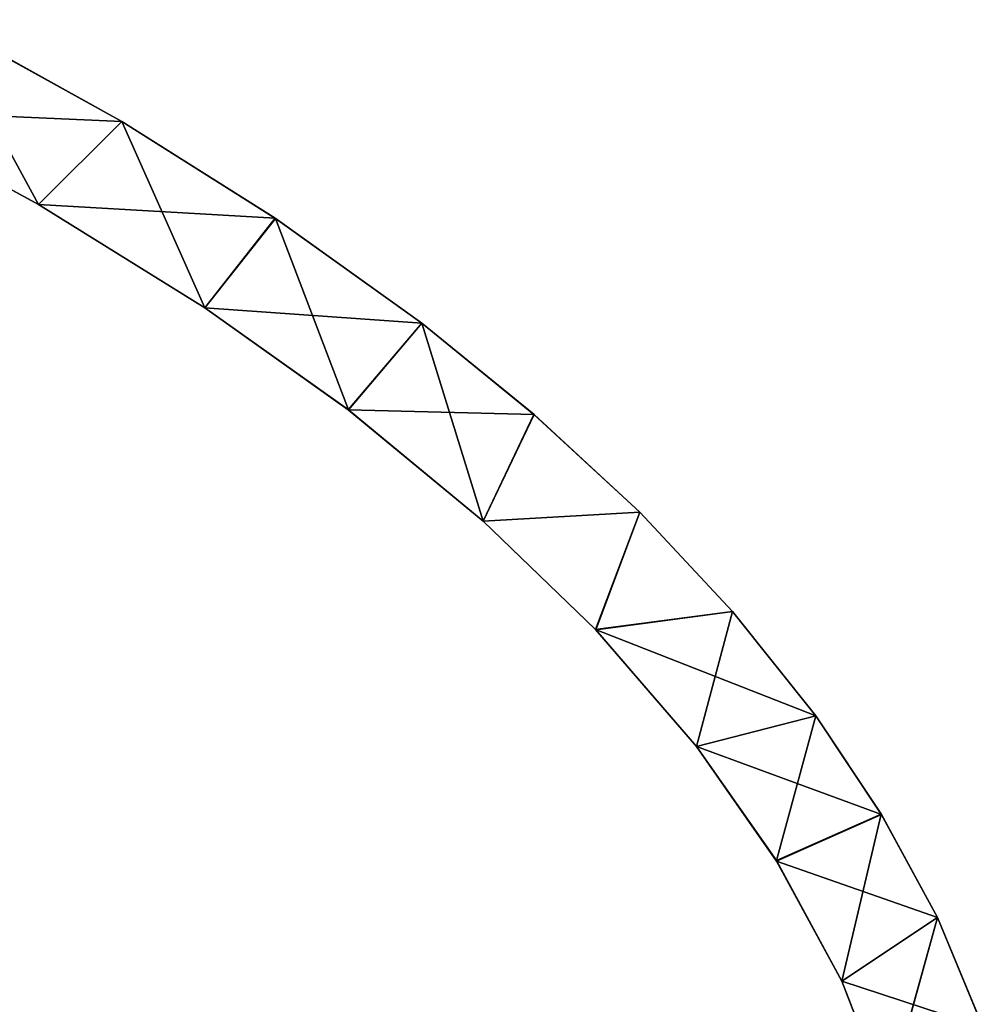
# Model space of a CAD drawing. Extents: x 616 to 1402, y -13 to 84.
# Tile 41 of 123: x 772 to 789, y 43 to 60. Entities that reach past the tile are written whole.
import ezdxf

# ---------------------------------------------------------------- set-up
doc = ezdxf.new("R2010")
doc.units = 0
doc.header["$LTSCALE"] = 25.4
doc.layers.get('0').update_dxf_attribs({"color": 13, "linetype": 'CONTINUOUS'})

# ---------------------------------------------------------------- blocks, each defined once
blk = doc.blocks.new('ELLIPSES-LED-8140-8182-810')
at = {"color": 7}
for p, q in [((168.761, 141.9, 69.918), (166.988, 143.704, 73.175)), ((166.988, 143.704, 73.175), (170.223, 142.709, 71.379)), ((168.761, 141.9, 69.918), (166.988, 143.704, 73.175)), ((166.988, 143.704, 73.175), (170.223, 142.709, 71.379)), ((165.713, 142.822, 71.582), (168.761, 141.9, 69.918)), ((165.713, 142.822, 71.582), (168.761, 141.9, 69.918)), ((170.223, 142.709, 71.379), (166.988, 46.2, 73.175)), ((170.223, 142.709, 71.379), (166.988, 46.2, 73.175)), ((168.761, 141.9, 69.918), (170.223, 142.709, 71.379)), ((168.761, 141.9, 69.918), (170.223, 142.709, 71.379)), ((171.687, 140.892, 68.1), (170.223, 142.709, 71.379)), ((170.223, 142.709, 71.379), (172.931, 141.765, 69.674)), ((171.687, 140.892, 68.1), (170.223, 142.709, 71.379)), ((170.223, 142.709, 71.379), (172.931, 141.765, 69.674)), ((170.223, 142.709, 71.379), (170.223, 45.205, 71.379)), ((170.223, 142.709, 71.379), (170.223, 45.205, 71.379)), ((165.713, 45.318, 71.582), (168.761, 141.9, 69.918)), ((165.713, 45.318, 71.582), (168.761, 141.9, 69.918)), ((168.757, 44.397, 69.92), (168.761, 141.9, 69.918)), ((168.757, 44.397, 69.92), (168.761, 141.9, 69.918)), ((168.761, 141.9, 69.918), (171.687, 140.892, 68.1)), ((168.761, 141.9, 69.918), (171.687, 140.892, 68.1)), ((172.931, 141.765, 69.674), (170.223, 45.205, 71.379)), ((172.931, 141.765, 69.674), (170.223, 45.205, 71.379)), ((171.687, 140.892, 68.1), (172.931, 141.765, 69.674)), ((171.687, 140.892, 68.1), (172.931, 141.765, 69.674)), ((172.931, 141.765, 69.674), (172.926, 44.262, 69.677)), ((172.931, 141.765, 69.674), (172.926, 44.262, 69.677)), ((174.214, 139.896, 66.301), (172.931, 141.765, 69.674)), ((172.931, 141.765, 69.674), (175.508, 140.742, 67.829)), ((174.214, 139.896, 66.301), (172.931, 141.765, 69.674)), ((172.931, 141.765, 69.674), (175.508, 140.742, 67.829)), ((168.757, 44.397, 69.92), (171.687, 140.892, 68.1)), ((168.757, 44.397, 69.92), (171.687, 140.892, 68.1)), ((171.687, 43.388, 68.1), (171.687, 140.892, 68.1)), ((171.687, 140.892, 68.1), (174.214, 139.896, 66.301)), ((171.687, 43.388, 68.1), (171.687, 140.892, 68.1)), ((171.687, 140.892, 68.1), (174.214, 139.896, 66.301)), ((175.508, 140.742, 67.829), (172.926, 44.262, 69.677)), ((175.508, 140.742, 67.829), (172.926, 44.262, 69.677)), ((174.214, 139.896, 66.301), (175.508, 140.742, 67.829)), ((174.214, 139.896, 66.301), (175.508, 140.742, 67.829)), ((176.588, 138.811, 64.344), (175.508, 140.742, 67.829)), ((175.508, 140.742, 67.829), (177.479, 139.853, 66.223)), ((176.588, 138.811, 64.344), (175.508, 140.742, 67.829)), ((175.508, 140.742, 67.829), (177.479, 139.853, 66.223)), ((175.508, 140.742, 67.829), (175.508, 43.238, 67.829)), ((175.508, 140.742, 67.829), (175.508, 43.238, 67.829)), ((171.687, 43.388, 68.1), (174.214, 139.896, 66.301)), ((171.687, 43.388, 68.1), (174.214, 139.896, 66.301)), ((174.212, 42.392, 66.302), (174.214, 139.896, 66.301)), ((174.212, 42.392, 66.302), (174.214, 139.896, 66.301)), ((174.214, 139.896, 66.301), (176.588, 138.811, 64.344)), ((174.214, 139.896, 66.301), (176.588, 138.811, 64.344)), ((177.479, 139.853, 66.223), (175.508, 43.238, 67.829)), ((177.479, 139.853, 66.223), (175.508, 43.238, 67.829)), ((176.588, 138.811, 64.344), (177.479, 139.853, 66.223)), ((176.588, 138.811, 64.344), (177.479, 139.853, 66.223)), ((177.479, 139.853, 66.223), (179.341, 138.897, 64.499)), ((177.479, 139.853, 66.223), (179.341, 138.897, 64.499)), ((177.479, 139.853, 66.223), (177.485, 42.346, 66.218)), ((177.479, 139.853, 66.223), (177.485, 42.346, 66.218)), ((174.212, 42.392, 66.302), (176.588, 138.811, 64.344)), ((174.212, 42.392, 66.302), (176.588, 138.811, 64.344)), ((176.588, 138.811, 64.344), (179.341, 138.897, 64.499)), ((176.588, 138.811, 64.344), (179.341, 138.897, 64.499)), ((176.588, 41.307, 64.344), (176.588, 138.811, 64.344)), ((176.588, 138.811, 64.344), (178.568, 137.75, 62.429)), ((176.588, 41.307, 64.344), (176.588, 138.811, 64.344)), ((176.588, 138.811, 64.344), (178.568, 137.75, 62.429)), ((179.341, 138.897, 64.499), (177.485, 42.346, 66.218)), ((179.341, 138.897, 64.499), (177.485, 42.346, 66.218)), ((178.568, 137.75, 62.429), (179.341, 138.897, 64.499)), ((178.568, 137.75, 62.429), (179.341, 138.897, 64.499)), ((179.341, 138.897, 64.499), (180.974, 137.93, 62.753)), ((179.341, 138.897, 64.499), (180.974, 137.93, 62.753)), ((179.341, 138.897, 64.499), (179.341, 41.393, 64.499)), ((179.341, 138.897, 64.499), (179.341, 41.393, 64.499)), ((178.568, 137.75, 62.429), (180.974, 137.93, 62.753)), ((178.568, 137.75, 62.429), (180.974, 137.93, 62.753)), ((180.974, 137.93, 62.753), (179.341, 41.393, 64.499)), ((180.974, 137.93, 62.753), (179.341, 41.393, 64.499)), ((180.344, 136.61, 60.37), (180.974, 137.93, 62.753)), ((180.344, 136.61, 60.37), (180.974, 137.93, 62.753)), ((180.974, 137.93, 62.753), (182.44, 136.911, 60.914)), ((180.974, 137.93, 62.753), (182.44, 136.911, 60.914)), ((180.974, 137.93, 62.753), (180.975, 40.426, 62.752)), ((180.974, 137.93, 62.753), (180.975, 40.426, 62.752)), ((176.588, 41.307, 64.344), (178.568, 137.75, 62.429)), ((176.588, 41.307, 64.344), (178.568, 137.75, 62.429)), ((178.563, 40.249, 62.433), (178.568, 137.75, 62.429)), ((178.563, 40.249, 62.433), (178.568, 137.75, 62.429)), ((178.568, 137.75, 62.429), (180.344, 136.61, 60.37)), ((178.568, 137.75, 62.429), (180.344, 136.61, 60.37)), ((180.344, 136.61, 60.37), (182.44, 136.911, 60.914)), ((180.344, 136.61, 60.37), (182.44, 136.911, 60.914)), ((182.44, 136.911, 60.914), (180.975, 40.426, 62.752)), ((182.44, 136.911, 60.914), (180.975, 40.426, 62.752)), ((181.748, 135.497, 58.363), (182.44, 136.911, 60.914)), ((181.748, 135.497, 58.363), (182.44, 136.911, 60.914)), ((182.44, 136.911, 60.914), (183.593, 135.952, 59.183)), ((182.44, 136.911, 60.914), (183.593, 135.952, 59.183)), ((182.44, 136.911, 60.914), (182.44, 39.407, 60.914)), ((182.44, 136.911, 60.914), (182.44, 39.407, 60.914)), ((178.563, 40.249, 62.433), (180.344, 136.61, 60.37)), ((178.563, 40.249, 62.433), (180.344, 136.61, 60.37)), ((180.344, 39.106, 60.37), (180.344, 136.61, 60.37)), ((180.344, 136.61, 60.37), (181.748, 135.497, 58.363)), ((180.344, 39.106, 60.37), (180.344, 136.61, 60.37)), ((180.344, 136.61, 60.37), (181.748, 135.497, 58.363)), ((181.748, 135.497, 58.363), (183.593, 135.952, 59.183)), ((181.748, 135.497, 58.363), (183.593, 135.952, 59.183)), ((183.593, 135.952, 59.183), (182.44, 39.407, 60.914)), ((183.593, 135.952, 59.183), (182.44, 39.407, 60.914)), ((182.898, 134.32, 56.238), (183.593, 135.952, 59.183)), ((182.898, 134.32, 56.238), (183.593, 135.952, 59.183)), ((183.593, 135.952, 59.183), (184.581, 134.941, 57.359)), ((183.593, 135.952, 59.183), (184.581, 134.941, 57.359)), ((183.593, 135.952, 59.183), (183.596, 38.445, 59.177)), ((183.593, 135.952, 59.183), (183.596, 38.445, 59.177)), ((180.344, 39.106, 60.37), (181.748, 135.497, 58.363)), ((180.344, 39.106, 60.37), (181.748, 135.497, 58.363)), ((181.752, 37.989, 58.355), (181.748, 135.497, 58.363)), ((181.748, 135.497, 58.363), (182.898, 134.32, 56.238)), ((181.752, 37.989, 58.355), (181.748, 135.497, 58.363)), ((181.748, 135.497, 58.363), (182.898, 134.32, 56.238)), ((182.898, 134.32, 56.238), (184.581, 134.941, 57.359)), ((182.898, 134.32, 56.238), (184.581, 134.941, 57.359)), ((184.581, 134.941, 57.359), (183.596, 38.445, 59.177)), ((184.581, 134.941, 57.359), (183.596, 38.445, 59.177)), ((183.701, 133.173, 54.168), (184.581, 134.941, 57.359)), ((183.701, 133.173, 54.168), (184.581, 134.941, 57.359)), ((184.581, 134.941, 57.359), (185.39, 133.865, 55.416)), ((184.581, 134.941, 57.359), (185.39, 133.865, 55.416)), ((184.581, 134.941, 57.359), (184.581, 37.437, 57.359)), ((184.581, 134.941, 57.359), (184.581, 37.437, 57.359)), ((181.752, 37.989, 58.355), (182.898, 134.32, 56.238)), ((181.752, 37.989, 58.355), (182.898, 134.32, 56.238)), ((182.898, 36.816, 56.238), (182.898, 134.32, 56.238)), ((182.898, 134.32, 56.238), (183.701, 133.173, 54.168)), ((182.898, 36.816, 56.238), (182.898, 134.32, 56.238)), ((182.898, 134.32, 56.238), (183.701, 133.173, 54.168)), ((185.39, 133.865, 55.416), (184.581, 37.437, 57.359)), ((185.39, 133.865, 55.416), (184.581, 37.437, 57.359)), ((182.898, 36.816, 56.238), (183.701, 133.173, 54.168)), ((182.898, 36.816, 56.238), (183.701, 133.173, 54.168)), ((170.223, 45.205, 71.379), (166.988, 46.2, 73.175)), ((170.223, 45.205, 71.379), (166.988, 46.2, 73.175)), ((168.757, 44.397, 69.92), (165.713, 45.318, 71.582)), ((170.223, 45.205, 71.379), (165.713, 45.318, 71.582)), ((168.757, 44.397, 69.92), (165.713, 45.318, 71.582)), ((170.223, 45.205, 71.379), (165.713, 45.318, 71.582)), ((170.223, 45.205, 71.379), (168.757, 44.397, 69.92)), ((170.223, 45.205, 71.379), (168.757, 44.397, 69.92)), ((172.926, 44.262, 69.677), (170.223, 45.205, 71.379)), ((172.926, 44.262, 69.677), (170.223, 45.205, 71.379)), ((171.687, 43.388, 68.1), (168.757, 44.397, 69.92)), ((172.926, 44.262, 69.677), (168.757, 44.397, 69.92)), ((171.687, 43.388, 68.1), (168.757, 44.397, 69.92)), ((172.926, 44.262, 69.677), (168.757, 44.397, 69.92)), ((172.926, 44.262, 69.677), (171.687, 43.388, 68.1)), ((172.926, 44.262, 69.677), (171.687, 43.388, 68.1)), ((175.508, 43.238, 67.829), (172.926, 44.262, 69.677)), ((175.508, 43.238, 67.829), (172.926, 44.262, 69.677)), ((174.212, 42.392, 66.302), (171.687, 43.388, 68.1)), ((175.508, 43.238, 67.829), (171.687, 43.388, 68.1)), ((174.212, 42.392, 66.302), (171.687, 43.388, 68.1)), ((175.508, 43.238, 67.829), (171.687, 43.388, 68.1)), ((175.508, 43.238, 67.829), (174.212, 42.392, 66.302)), ((175.508, 43.238, 67.829), (174.212, 42.392, 66.302)), ((177.485, 42.346, 66.218), (175.508, 43.238, 67.829)), ((177.485, 42.346, 66.218), (175.508, 43.238, 67.829)), ((176.588, 41.307, 64.344), (174.212, 42.392, 66.302)), ((177.485, 42.346, 66.218), (174.212, 42.392, 66.302)), ((176.588, 41.307, 64.344), (174.212, 42.392, 66.302)), ((177.485, 42.346, 66.218), (174.212, 42.392, 66.302)), ((177.485, 42.346, 66.218), (176.588, 41.307, 64.344)), ((177.485, 42.346, 66.218), (176.588, 41.307, 64.344)), ((179.341, 41.393, 64.499), (177.485, 42.346, 66.218)), ((179.341, 41.393, 64.499), (177.485, 42.346, 66.218)), ((179.341, 41.393, 64.499), (176.588, 41.307, 64.344)), ((179.341, 41.393, 64.499), (176.588, 41.307, 64.344)), ((178.563, 40.249, 62.433), (176.588, 41.307, 64.344)), ((178.563, 40.249, 62.433), (176.588, 41.307, 64.344)), ((179.341, 41.393, 64.499), (178.563, 40.249, 62.433)), ((179.341, 41.393, 64.499), (178.563, 40.249, 62.433)), ((180.975, 40.426, 62.752), (179.341, 41.393, 64.499)), ((180.975, 40.426, 62.752), (179.341, 41.393, 64.499)), ((180.975, 40.426, 62.752), (178.563, 40.249, 62.433)), ((180.975, 40.426, 62.752), (178.563, 40.249, 62.433)), ((182.44, 39.407, 60.914), (180.975, 40.426, 62.752)), ((182.44, 39.407, 60.914), (180.975, 40.426, 62.752)), ((180.344, 39.106, 60.37), (178.563, 40.249, 62.433)), ((182.44, 39.407, 60.914), (178.563, 40.249, 62.433)), ((180.344, 39.106, 60.37), (178.563, 40.249, 62.433)), ((182.44, 39.407, 60.914), (178.563, 40.249, 62.433)), ((182.44, 39.407, 60.914), (180.344, 39.106, 60.37)), ((182.44, 39.407, 60.914), (180.344, 39.106, 60.37)), ((183.596, 38.445, 59.177), (182.44, 39.407, 60.914)), ((183.596, 38.445, 59.177), (182.44, 39.407, 60.914)), ((181.752, 37.989, 58.355), (180.344, 39.106, 60.37)), ((183.596, 38.445, 59.177), (180.344, 39.106, 60.37)), ((181.752, 37.989, 58.355), (180.344, 39.106, 60.37)), ((183.596, 38.445, 59.177), (180.344, 39.106, 60.37)), ((183.596, 38.445, 59.177), (181.752, 37.989, 58.355)), ((183.596, 38.445, 59.177), (181.752, 37.989, 58.355)), ((184.581, 37.437, 57.359), (183.596, 38.445, 59.177)), ((184.581, 37.437, 57.359), (183.596, 38.445, 59.177)), ((182.898, 36.816, 56.238), (181.752, 37.989, 58.355)), ((184.581, 37.437, 57.359), (181.752, 37.989, 58.355)), ((182.898, 36.816, 56.238), (181.752, 37.989, 58.355)), ((184.581, 37.437, 57.359), (181.752, 37.989, 58.355)), ((184.581, 37.437, 57.359), (182.898, 36.816, 56.238)), ((184.581, 37.437, 57.359), (182.898, 36.816, 56.238)), ((185.386, 36.366, 55.426), (184.581, 37.437, 57.359)), ((185.386, 36.366, 55.426), (184.581, 37.437, 57.359)), ((183.7, 35.672, 54.172), (182.898, 36.816, 56.238)), ((185.386, 36.366, 55.426), (182.898, 36.816, 56.238)), ((183.7, 35.672, 54.172), (182.898, 36.816, 56.238)), ((185.386, 36.366, 55.426), (182.898, 36.816, 56.238))]:
    blk.add_line(p, q, dxfattribs=at)
mesh = blk.add_polyface(dxfattribs=at)
corners = [(166.988, 143.704, 73.175), (168.761, 141.9, 69.918), (165.713, 142.822, 71.582)]
mesh.append_faces([[corners[k] for k in face] for face in [(0, 1, 2)]], dxfattribs={"color": 7})
mesh = blk.add_polyface(dxfattribs=at)
corners = [(166.988, 143.704, 73.175), (170.223, 142.709, 71.379), (168.761, 141.9, 69.918)]
mesh.append_faces([[corners[k] for k in face] for face in [(0, 1, 2)]], dxfattribs={"color": 7})
mesh = blk.add_polyface(dxfattribs=at)
corners = [(170.223, 142.709, 71.379), (166.988, 143.704, 73.175), (166.988, 46.2, 73.175)]
mesh.append_faces([[corners[k] for k in face] for face in [(0, 1, 2)]], dxfattribs={"color": 7})
mesh = blk.add_polyface(dxfattribs=at)
corners = [(168.761, 141.9, 69.918), (165.713, 45.318, 71.582), (165.713, 142.822, 71.582)]
mesh.append_faces([[corners[k] for k in face] for face in [(0, 1, 2)]], dxfattribs={"color": 7})
mesh = blk.add_polyface(dxfattribs=at)
corners = [(170.223, 142.709, 71.379), (166.988, 46.2, 73.175), (170.223, 45.205, 71.379)]
mesh.append_faces([[corners[k] for k in face] for face in [(0, 1, 2)]], dxfattribs={"color": 7})
mesh = blk.add_polyface(dxfattribs=at)
corners = [(170.223, 142.709, 71.379), (171.687, 140.892, 68.1), (168.761, 141.9, 69.918)]
mesh.append_faces([[corners[k] for k in face] for face in [(0, 1, 2)]], dxfattribs={"color": 7})
mesh = blk.add_polyface(dxfattribs=at)
corners = [(170.223, 142.709, 71.379), (172.931, 141.765, 69.674), (171.687, 140.892, 68.1)]
mesh.append_faces([[corners[k] for k in face] for face in [(0, 1, 2)]], dxfattribs={"color": 7})
mesh = blk.add_polyface(dxfattribs=at)
corners = [(172.931, 141.765, 69.674), (170.223, 142.709, 71.379), (170.223, 45.205, 71.379)]
mesh.append_faces([[corners[k] for k in face] for face in [(0, 1, 2)]], dxfattribs={"color": 7})
mesh = blk.add_polyface(dxfattribs=at)
corners = [(168.761, 141.9, 69.918), (168.757, 44.397, 69.92), (165.713, 45.318, 71.582)]
mesh.append_faces([[corners[k] for k in face] for face in [(0, 1, 2)]], dxfattribs={"color": 7})
mesh = blk.add_polyface(dxfattribs=at)
corners = [(171.687, 140.892, 68.1), (168.757, 44.397, 69.92), (168.761, 141.9, 69.918)]
mesh.append_faces([[corners[k] for k in face] for face in [(0, 1, 2)]], dxfattribs={"color": 7})
mesh = blk.add_polyface(dxfattribs=at)
corners = [(172.931, 141.765, 69.674), (170.223, 45.205, 71.379), (172.926, 44.262, 69.677)]
mesh.append_faces([[corners[k] for k in face] for face in [(0, 1, 2)]], dxfattribs={"color": 7})
mesh = blk.add_polyface(dxfattribs=at)
corners = [(172.931, 141.765, 69.674), (174.214, 139.896, 66.301), (171.687, 140.892, 68.1)]
mesh.append_faces([[corners[k] for k in face] for face in [(0, 1, 2)]], dxfattribs={"color": 7})
mesh = blk.add_polyface(dxfattribs=at)
corners = [(175.508, 140.742, 67.829), (172.931, 141.765, 69.674), (172.926, 44.262, 69.677)]
mesh.append_faces([[corners[k] for k in face] for face in [(0, 1, 2)]], dxfattribs={"color": 7})
mesh = blk.add_polyface(dxfattribs=at)
corners = [(172.931, 141.765, 69.674), (175.508, 140.742, 67.829), (174.214, 139.896, 66.301)]
mesh.append_faces([[corners[k] for k in face] for face in [(0, 1, 2)]], dxfattribs={"color": 7})
mesh = blk.add_polyface(dxfattribs=at)
corners = [(171.687, 43.388, 68.1), (168.757, 44.397, 69.92), (171.687, 140.892, 68.1)]
mesh.append_faces([[corners[k] for k in face] for face in [(0, 1, 2)]], dxfattribs={"color": 7})
mesh = blk.add_polyface(dxfattribs=at)
corners = [(174.214, 139.896, 66.301), (171.687, 43.388, 68.1), (171.687, 140.892, 68.1)]
mesh.append_faces([[corners[k] for k in face] for face in [(0, 1, 2)]], dxfattribs={"color": 7})
mesh = blk.add_polyface(dxfattribs=at)
corners = [(175.508, 140.742, 67.829), (172.926, 44.262, 69.677), (175.508, 43.238, 67.829)]
mesh.append_faces([[corners[k] for k in face] for face in [(0, 1, 2)]], dxfattribs={"color": 7})
mesh = blk.add_polyface(dxfattribs=at)
corners = [(175.508, 140.742, 67.829), (176.588, 138.811, 64.344), (174.214, 139.896, 66.301)]
mesh.append_faces([[corners[k] for k in face] for face in [(0, 1, 2)]], dxfattribs={"color": 7})
mesh = blk.add_polyface(dxfattribs=at)
corners = [(175.508, 140.742, 67.829), (177.479, 139.853, 66.223), (176.588, 138.811, 64.344)]
mesh.append_faces([[corners[k] for k in face] for face in [(0, 1, 2)]], dxfattribs={"color": 7})
mesh = blk.add_polyface(dxfattribs=at)
corners = [(177.479, 139.853, 66.223), (175.508, 140.742, 67.829), (175.508, 43.238, 67.829)]
mesh.append_faces([[corners[k] for k in face] for face in [(0, 1, 2)]], dxfattribs={"color": 7})
mesh = blk.add_polyface(dxfattribs=at)
corners = [(174.214, 139.896, 66.301), (174.212, 42.392, 66.302), (171.687, 43.388, 68.1)]
mesh.append_faces([[corners[k] for k in face] for face in [(0, 1, 2)]], dxfattribs={"color": 7})
mesh = blk.add_polyface(dxfattribs=at)
corners = [(176.588, 138.811, 64.344), (174.212, 42.392, 66.302), (174.214, 139.896, 66.301)]
mesh.append_faces([[corners[k] for k in face] for face in [(0, 1, 2)]], dxfattribs={"color": 7})
mesh = blk.add_polyface(dxfattribs=at)
corners = [(177.485, 42.346, 66.218), (177.479, 139.853, 66.223), (175.508, 43.238, 67.829)]
mesh.append_faces([[corners[k] for k in face] for face in [(0, 1, 2)]], dxfattribs={"color": 7})
mesh = blk.add_polyface(dxfattribs=at)
corners = [(177.479, 139.853, 66.223), (179.341, 138.897, 64.499), (176.588, 138.811, 64.344)]
mesh.append_faces([[corners[k] for k in face] for face in [(0, 1, 2)]], dxfattribs={"color": 7})
mesh = blk.add_polyface(dxfattribs=at)
corners = [(179.341, 138.897, 64.499), (177.479, 139.853, 66.223), (177.485, 42.346, 66.218)]
mesh.append_faces([[corners[k] for k in face] for face in [(0, 1, 2)]], dxfattribs={"color": 7})
mesh = blk.add_polyface(dxfattribs=at)
corners = [(176.588, 41.307, 64.344), (174.212, 42.392, 66.302), (176.588, 138.811, 64.344)]
mesh.append_faces([[corners[k] for k in face] for face in [(0, 1, 2)]], dxfattribs={"color": 7})
mesh = blk.add_polyface(dxfattribs=at)
corners = [(179.341, 138.897, 64.499), (178.568, 137.75, 62.429), (176.588, 138.811, 64.344)]
mesh.append_faces([[corners[k] for k in face] for face in [(0, 1, 2)]], dxfattribs={"color": 7})
mesh = blk.add_polyface(dxfattribs=at)
corners = [(178.568, 137.75, 62.429), (176.588, 41.307, 64.344), (176.588, 138.811, 64.344)]
mesh.append_faces([[corners[k] for k in face] for face in [(0, 1, 2)]], dxfattribs={"color": 7})
mesh = blk.add_polyface(dxfattribs=at)
corners = [(179.341, 138.897, 64.499), (177.485, 42.346, 66.218), (179.341, 41.393, 64.499)]
mesh.append_faces([[corners[k] for k in face] for face in [(0, 1, 2)]], dxfattribs={"color": 7})
mesh = blk.add_polyface(dxfattribs=at)
corners = [(179.341, 138.897, 64.499), (180.974, 137.93, 62.753), (178.568, 137.75, 62.429)]
mesh.append_faces([[corners[k] for k in face] for face in [(0, 1, 2)]], dxfattribs={"color": 7})
mesh = blk.add_polyface(dxfattribs=at)
corners = [(179.341, 138.897, 64.499), (179.341, 41.393, 64.499), (180.974, 137.93, 62.753)]
mesh.append_faces([[corners[k] for k in face] for face in [(0, 1, 2)]], dxfattribs={"color": 7})
mesh = blk.add_polyface(dxfattribs=at)
corners = [(180.974, 137.93, 62.753), (180.344, 136.61, 60.37), (178.568, 137.75, 62.429)]
mesh.append_faces([[corners[k] for k in face] for face in [(0, 1, 2)]], dxfattribs={"color": 7})
mesh = blk.add_polyface(dxfattribs=at)
corners = [(180.974, 137.93, 62.753), (179.341, 41.393, 64.499), (180.975, 40.426, 62.752)]
mesh.append_faces([[corners[k] for k in face] for face in [(0, 1, 2)]], dxfattribs={"color": 7})
mesh = blk.add_polyface(dxfattribs=at)
corners = [(180.974, 137.93, 62.753), (182.44, 136.911, 60.914), (180.344, 136.61, 60.37)]
mesh.append_faces([[corners[k] for k in face] for face in [(0, 1, 2)]], dxfattribs={"color": 7})
mesh = blk.add_polyface(dxfattribs=at)
corners = [(180.974, 137.93, 62.753), (180.975, 40.426, 62.752), (182.44, 136.911, 60.914)]
mesh.append_faces([[corners[k] for k in face] for face in [(0, 1, 2)]], dxfattribs={"color": 7})
mesh = blk.add_polyface(dxfattribs=at)
corners = [(178.568, 137.75, 62.429), (178.563, 40.249, 62.433), (176.588, 41.307, 64.344)]
mesh.append_faces([[corners[k] for k in face] for face in [(0, 1, 2)]], dxfattribs={"color": 7})
mesh = blk.add_polyface(dxfattribs=at)
corners = [(178.568, 137.75, 62.429), (180.344, 136.61, 60.37), (178.563, 40.249, 62.433)]
mesh.append_faces([[corners[k] for k in face] for face in [(0, 1, 2)]], dxfattribs={"color": 7})
mesh = blk.add_polyface(dxfattribs=at)
corners = [(182.44, 136.911, 60.914), (181.748, 135.497, 58.363), (180.344, 136.61, 60.37)]
mesh.append_faces([[corners[k] for k in face] for face in [(0, 1, 2)]], dxfattribs={"color": 7})
mesh = blk.add_polyface(dxfattribs=at)
corners = [(182.44, 136.911, 60.914), (180.975, 40.426, 62.752), (182.44, 39.407, 60.914)]
mesh.append_faces([[corners[k] for k in face] for face in [(0, 1, 2)]], dxfattribs={"color": 7})
mesh = blk.add_polyface(dxfattribs=at)
corners = [(182.44, 136.911, 60.914), (183.593, 135.952, 59.183), (181.748, 135.497, 58.363)]
mesh.append_faces([[corners[k] for k in face] for face in [(0, 1, 2)]], dxfattribs={"color": 7})
mesh = blk.add_polyface(dxfattribs=at)
corners = [(182.44, 136.911, 60.914), (182.44, 39.407, 60.914), (183.593, 135.952, 59.183)]
mesh.append_faces([[corners[k] for k in face] for face in [(0, 1, 2)]], dxfattribs={"color": 7})
mesh = blk.add_polyface(dxfattribs=at)
corners = [(180.344, 136.61, 60.37), (180.344, 39.106, 60.37), (178.563, 40.249, 62.433)]
mesh.append_faces([[corners[k] for k in face] for face in [(0, 1, 2)]], dxfattribs={"color": 7})
mesh = blk.add_polyface(dxfattribs=at)
corners = [(180.344, 136.61, 60.37), (181.748, 135.497, 58.363), (180.344, 39.106, 60.37)]
mesh.append_faces([[corners[k] for k in face] for face in [(0, 1, 2)]], dxfattribs={"color": 7})
mesh = blk.add_polyface(dxfattribs=at)
corners = [(183.593, 135.952, 59.183), (182.898, 134.32, 56.238), (181.748, 135.497, 58.363)]
mesh.append_faces([[corners[k] for k in face] for face in [(0, 1, 2)]], dxfattribs={"color": 7})
mesh = blk.add_polyface(dxfattribs=at)
corners = [(183.593, 135.952, 59.183), (182.44, 39.407, 60.914), (183.596, 38.445, 59.177)]
mesh.append_faces([[corners[k] for k in face] for face in [(0, 1, 2)]], dxfattribs={"color": 7})
mesh = blk.add_polyface(dxfattribs=at)
corners = [(183.593, 135.952, 59.183), (184.581, 134.941, 57.359), (182.898, 134.32, 56.238)]
mesh.append_faces([[corners[k] for k in face] for face in [(0, 1, 2)]], dxfattribs={"color": 7})
mesh = blk.add_polyface(dxfattribs=at)
corners = [(183.593, 135.952, 59.183), (183.596, 38.445, 59.177), (184.581, 134.941, 57.359)]
mesh.append_faces([[corners[k] for k in face] for face in [(0, 1, 2)]], dxfattribs={"color": 7})
mesh = blk.add_polyface(dxfattribs=at)
corners = [(181.748, 135.497, 58.363), (181.752, 37.989, 58.355), (180.344, 39.106, 60.37)]
mesh.append_faces([[corners[k] for k in face] for face in [(0, 1, 2)]], dxfattribs={"color": 7})
mesh = blk.add_polyface(dxfattribs=at)
corners = [(181.748, 135.497, 58.363), (182.898, 134.32, 56.238), (181.752, 37.989, 58.355)]
mesh.append_faces([[corners[k] for k in face] for face in [(0, 1, 2)]], dxfattribs={"color": 7})
mesh = blk.add_polyface(dxfattribs=at)
corners = [(184.581, 134.941, 57.359), (183.701, 133.173, 54.168), (182.898, 134.32, 56.238)]
mesh.append_faces([[corners[k] for k in face] for face in [(0, 1, 2)]], dxfattribs={"color": 7})
mesh = blk.add_polyface(dxfattribs=at)
corners = [(184.581, 134.941, 57.359), (183.596, 38.445, 59.177), (184.581, 37.437, 57.359)]
mesh.append_faces([[corners[k] for k in face] for face in [(0, 1, 2)]], dxfattribs={"color": 7})
mesh = blk.add_polyface(dxfattribs=at)
corners = [(184.581, 134.941, 57.359), (185.39, 133.865, 55.416), (183.701, 133.173, 54.168)]
mesh.append_faces([[corners[k] for k in face] for face in [(0, 1, 2)]], dxfattribs={"color": 7})
mesh = blk.add_polyface(dxfattribs=at)
corners = [(184.581, 134.941, 57.359), (184.581, 37.437, 57.359), (185.39, 133.865, 55.416)]
mesh.append_faces([[corners[k] for k in face] for face in [(0, 1, 2)]], dxfattribs={"color": 7})
mesh = blk.add_polyface(dxfattribs=at)
corners = [(182.898, 134.32, 56.238), (182.898, 36.816, 56.238), (181.752, 37.989, 58.355)]
mesh.append_faces([[corners[k] for k in face] for face in [(0, 1, 2)]], dxfattribs={"color": 7})
mesh = blk.add_polyface(dxfattribs=at)
corners = [(182.898, 134.32, 56.238), (183.701, 133.173, 54.168), (182.898, 36.816, 56.238)]
mesh.append_faces([[corners[k] for k in face] for face in [(0, 1, 2)]], dxfattribs={"color": 7})
mesh = blk.add_polyface(dxfattribs=at)
corners = [(185.39, 133.865, 55.416), (184.581, 37.437, 57.359), (185.386, 36.366, 55.426)]
mesh.append_faces([[corners[k] for k in face] for face in [(0, 1, 2)]], dxfattribs={"color": 7})
mesh = blk.add_polyface(dxfattribs=at)
corners = [(183.701, 133.173, 54.168), (183.7, 35.672, 54.172), (182.898, 36.816, 56.238)]
mesh.append_faces([[corners[k] for k in face] for face in [(0, 1, 2)]], dxfattribs={"color": 7})
mesh = blk.add_polyface(dxfattribs=at)
corners = [(166.988, 46.2, 73.175), (165.713, 45.318, 71.582), (170.223, 45.205, 71.379)]
mesh.append_faces([[corners[k] for k in face] for face in [(0, 1, 2)]], dxfattribs={"color": 7})
mesh = blk.add_polyface(dxfattribs=at)
corners = [(165.713, 45.318, 71.582), (168.757, 44.397, 69.92), (170.223, 45.205, 71.379)]
mesh.append_faces([[corners[k] for k in face] for face in [(0, 1, 2)]], dxfattribs={"color": 7})
mesh = blk.add_polyface(dxfattribs=at)
corners = [(170.223, 45.205, 71.379), (168.757, 44.397, 69.92), (172.926, 44.262, 69.677)]
mesh.append_faces([[corners[k] for k in face] for face in [(0, 1, 2)]], dxfattribs={"color": 7})
mesh = blk.add_polyface(dxfattribs=at)
corners = [(168.757, 44.397, 69.92), (171.687, 43.388, 68.1), (172.926, 44.262, 69.677)]
mesh.append_faces([[corners[k] for k in face] for face in [(0, 1, 2)]], dxfattribs={"color": 7})
mesh = blk.add_polyface(dxfattribs=at)
corners = [(172.926, 44.262, 69.677), (171.687, 43.388, 68.1), (175.508, 43.238, 67.829)]
mesh.append_faces([[corners[k] for k in face] for face in [(0, 1, 2)]], dxfattribs={"color": 7})
mesh = blk.add_polyface(dxfattribs=at)
corners = [(171.687, 43.388, 68.1), (174.212, 42.392, 66.302), (175.508, 43.238, 67.829)]
mesh.append_faces([[corners[k] for k in face] for face in [(0, 1, 2)]], dxfattribs={"color": 7})
mesh = blk.add_polyface(dxfattribs=at)
corners = [(175.508, 43.238, 67.829), (174.212, 42.392, 66.302), (177.485, 42.346, 66.218)]
mesh.append_faces([[corners[k] for k in face] for face in [(0, 1, 2)]], dxfattribs={"color": 7})
mesh = blk.add_polyface(dxfattribs=at)
corners = [(174.212, 42.392, 66.302), (176.588, 41.307, 64.344), (177.485, 42.346, 66.218)]
mesh.append_faces([[corners[k] for k in face] for face in [(0, 1, 2)]], dxfattribs={"color": 7})
mesh = blk.add_polyface(dxfattribs=at)
corners = [(177.485, 42.346, 66.218), (176.588, 41.307, 64.344), (179.341, 41.393, 64.499)]
mesh.append_faces([[corners[k] for k in face] for face in [(0, 1, 2)]], dxfattribs={"color": 7})
mesh = blk.add_polyface(dxfattribs=at)
corners = [(179.341, 41.393, 64.499), (176.588, 41.307, 64.344), (178.563, 40.249, 62.433)]
mesh.append_faces([[corners[k] for k in face] for face in [(0, 1, 2)]], dxfattribs={"color": 7})
mesh = blk.add_polyface(dxfattribs=at)
corners = [(179.341, 41.393, 64.499), (178.563, 40.249, 62.433), (180.975, 40.426, 62.752)]
mesh.append_faces([[corners[k] for k in face] for face in [(0, 1, 2)]], dxfattribs={"color": 7})
mesh = blk.add_polyface(dxfattribs=at)
corners = [(180.975, 40.426, 62.752), (178.563, 40.249, 62.433), (182.44, 39.407, 60.914)]
mesh.append_faces([[corners[k] for k in face] for face in [(0, 1, 2)]], dxfattribs={"color": 7})
mesh = blk.add_polyface(dxfattribs=at)
corners = [(178.563, 40.249, 62.433), (180.344, 39.106, 60.37), (182.44, 39.407, 60.914)]
mesh.append_faces([[corners[k] for k in face] for face in [(0, 1, 2)]], dxfattribs={"color": 7})
mesh = blk.add_polyface(dxfattribs=at)
corners = [(182.44, 39.407, 60.914), (180.344, 39.106, 60.37), (183.596, 38.445, 59.177)]
mesh.append_faces([[corners[k] for k in face] for face in [(0, 1, 2)]], dxfattribs={"color": 7})
mesh = blk.add_polyface(dxfattribs=at)
corners = [(180.344, 39.106, 60.37), (181.752, 37.989, 58.355), (183.596, 38.445, 59.177)]
mesh.append_faces([[corners[k] for k in face] for face in [(0, 1, 2)]], dxfattribs={"color": 7})
mesh = blk.add_polyface(dxfattribs=at)
corners = [(183.596, 38.445, 59.177), (181.752, 37.989, 58.355), (184.581, 37.437, 57.359)]
mesh.append_faces([[corners[k] for k in face] for face in [(0, 1, 2)]], dxfattribs={"color": 7})
mesh = blk.add_polyface(dxfattribs=at)
corners = [(181.752, 37.989, 58.355), (182.898, 36.816, 56.238), (184.581, 37.437, 57.359)]
mesh.append_faces([[corners[k] for k in face] for face in [(0, 1, 2)]], dxfattribs={"color": 7})
mesh = blk.add_polyface(dxfattribs=at)
corners = [(184.581, 37.437, 57.359), (182.898, 36.816, 56.238), (185.386, 36.366, 55.426)]
mesh.append_faces([[corners[k] for k in face] for face in [(0, 1, 2)]], dxfattribs={"color": 7})
mesh = blk.add_polyface(dxfattribs=at)
corners = [(182.898, 36.816, 56.238), (183.7, 35.672, 54.172), (185.386, 36.366, 55.426)]
mesh.append_faces([[corners[k] for k in face] for face in [(0, 1, 2)]], dxfattribs={"color": 7})

msp = doc.modelspace()

# ---------------------------------------------------------------- block references
at = {"color": 0, "extrusion": (0, 1, -5.27356e-16), "rotation": 180}
msp.add_blockref('ELLIPSES-LED-8140-8182-810', (-603.255, 1371.71, -12.686), dxfattribs=at)

doc.saveas('drawing.dxf')
